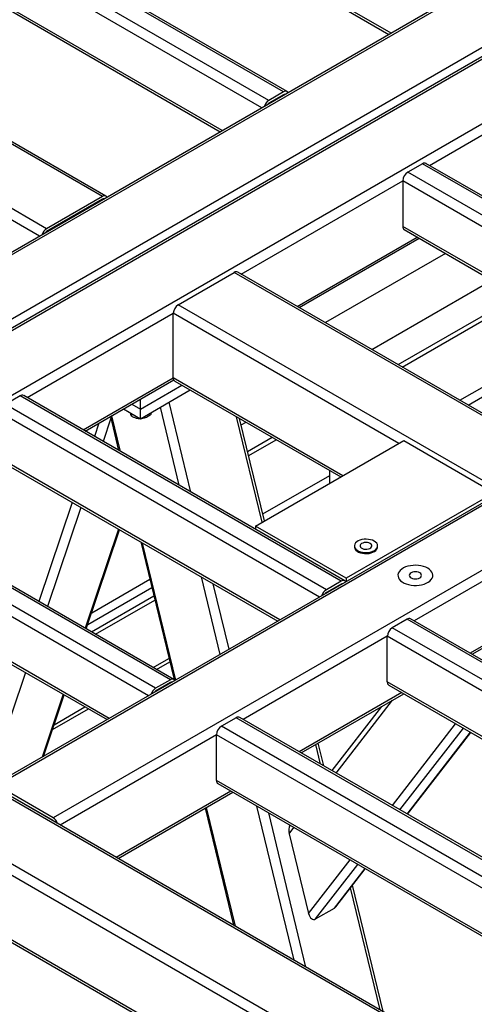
# Model space of a CAD drawing. Header units: millimetres. Extents: x 0 to 841, y 0 to 594.
# Tile 46 of 190: x 671 to 682, y 127 to 151. Entities that reach past the tile are written whole.
import ezdxf

# ---------------------------------------------------------------- set-up
doc = ezdxf.new("R2010")
doc.units = ezdxf.units.MM
doc.layers.add('TRAIT-FORT', color=4, linetype='Continuous', lineweight=25)

msp = doc.modelspace()

# ---------------------------------------------------------------- linework, layer by layer
at = {"layer": 'TRAIT-FORT', "color": 4, "linetype": 'Continuous', "lineweight": 25}
for p, q in [((705.923, 163.81), (659.295, 136.892)), ((703.176, 163.81), (659.295, 138.478)), ((703.004, 163.769), (659.295, 138.536)), ((706.166, 163.728), (659.366, 136.711)), ((659.537, 136.752), (706.166, 163.67)), ((662.285, 136.752), (706.166, 162.084)), ((680.195, 150.602), (668.689, 157.244)), ((668.725, 157.165), (680.145, 150.573)), ((714.08, 157.334), (670.442, 132.142)), ((714.166, 157.326), (670.528, 132.134)), ((715.54, 156.533), (671.901, 131.341)), ((677.195, 148.952), (664.669, 156.183)), ((677.558, 149.162), (665.032, 156.393)), ((677.644, 149.17), (665.118, 156.401)), ((677.023, 148.771), (664.547, 155.973)), ((676.053, 148.211), (664.547, 154.853)), ((664.583, 154.775), (676.003, 148.182)), ((673.114, 146.596), (660.588, 153.827)), ((673.199, 146.604), (660.673, 153.835)), ((671.74, 145.803), (659.214, 153.034)), ((681.139, 147.357), (684.801, 149.471)), ((677.558, 149.162), (677.195, 148.952)), ((677.558, 149.092), (677.195, 148.882)), ((677.569, 149.086), (677.558, 149.092)), ((671.568, 145.622), (666.81, 148.369)), ((680.968, 147.398), (680.604, 147.188)), ((688.847, 142.849), (680.968, 147.398)), ((688.932, 142.858), (681.053, 147.406)), ((676.518, 144.689), (680.483, 146.978)), ((680.483, 146.978), (680.483, 145.858)), ((688.312, 142.458), (680.483, 146.978)), ((688.483, 142.639), (680.604, 147.188)), ((673.114, 146.596), (671.74, 145.803)), ((673.114, 146.526), (671.74, 145.733)), ((673.124, 146.52), (673.114, 146.526)), ((687.342, 141.898), (680.483, 145.858)), ((680.518, 145.779), (687.291, 141.869)), ((671.75, 145.727), (671.74, 145.733)), ((677.892, 143.896), (680.837, 145.596)), ((677.942, 143.867), (680.887, 145.567)), ((681.529, 145.196), (678.584, 143.496)), ((674.972, 143.937), (676.346, 144.73)), ((684.225, 140.181), (676.346, 144.73)), ((684.311, 140.19), (676.432, 144.738)), ((679.727, 142.836), (682.672, 144.536)), ((680.369, 142.466), (683.314, 144.166)), ((680.47, 142.407), (683.415, 144.107)), ((682.851, 139.388), (674.972, 143.937)), ((671.265, 141.656), (674.851, 143.727)), ((674.851, 142.14), (674.851, 143.727)), ((680.387, 140.531), (674.851, 143.727)), ((681.884, 141.591), (684.829, 143.291)), ((682.086, 141.474), (685.031, 143.174)), ((672.639, 140.863), (674.851, 142.14)), ((672.689, 140.834), (674.862, 142.089)), ((674.043, 141.37), (675.064, 141.96)), ((679.013, 139.738), (674.851, 142.14)), ((674.887, 142.062), (678.962, 139.709)), ((671.093, 141.697), (670.73, 141.487)), ((678.972, 137.149), (671.093, 141.697)), ((679.058, 137.157), (671.179, 141.706)), ((674.043, 141.137), (675.266, 141.843)), ((678.609, 136.939), (670.73, 141.487)), ((673.83, 141.493), (674.043, 141.37)), ((674.043, 141.37), (674.043, 141.616)), ((674.997, 139.502), (674.533, 141.42)), ((675.285, 139.335), (674.75, 141.545)), ((678.437, 136.758), (670.608, 141.278)), ((673.307, 141.191), (673.508, 140.361)), ((673.553, 140.336), (673.341, 141.21)), ((673.628, 141.377), (674.043, 141.137)), ((673.822, 141.265), (673.822, 141.201)), ((674.043, 141.137), (674.043, 141.37)), ((674.303, 141.287), (674.303, 141.24)), ((677.03, 138.594), (676.403, 141.187)), ((673.027, 141.029), (672.917, 140.703)), ((673.317, 141.15), (673.126, 140.582)), ((674.05, 141.141), (674.081, 141.14)), ((674.081, 141.159), (674.081, 141.14)), ((677.089, 138.627), (676.48, 141.142)), ((676.519, 140.984), (676.636, 141.052)), ((676.676, 140.334), (677.278, 140.681)), ((676.701, 140.232), (677.379, 140.623)), ((676.871, 138.502), (680.508, 140.601)), ((680.508, 140.601), (682.73, 139.318)), ((677.467, 136.198), (670.608, 140.158)), ((670.644, 140.079), (677.417, 136.169)), ((677.048, 138.799), (678.69, 139.747)), ((678.69, 139.551), (678.69, 139.866)), ((674.78, 134.729), (666.901, 139.277)), ((674.866, 134.737), (666.987, 139.286)), ((682.73, 139.318), (679.094, 137.219)), ((674.417, 134.519), (666.537, 139.067)), ((672.372, 139.081), (671.555, 136.649)), ((674.245, 134.338), (666.416, 138.857)), ((672.582, 138.961), (671.764, 136.528)), ((673.509, 138.425), (672.692, 135.992)), ((672.716, 135.978), (673.533, 138.411)), ((673.53, 138.401), (673.54, 138.407)), ((676.871, 138.502), (676.871, 138.42)), ((679.094, 137.219), (676.871, 138.502)), ((674.053, 138.111), (674.87, 134.735)), ((674.911, 134.722), (674.097, 138.086)), ((679.295, 138.015), (679.295, 137.992)), ((679.866, 137.992), (679.866, 138.015)), ((673.275, 133.778), (666.416, 137.738)), ((666.452, 137.659), (673.225, 133.749)), ((682.932, 137.429), (680.76, 136.175)), ((672.849, 136.375), (674.274, 137.198)), ((676.002, 135.352), (675.542, 137.252)), ((676.219, 135.477), (675.83, 137.086)), ((678.972, 137.149), (678.609, 136.939)), ((678.972, 137.079), (678.609, 136.869)), ((678.983, 137.073), (678.972, 137.079)), ((679.082, 137.132), (679.084, 137.131)), ((679.094, 137.219), (679.094, 137.137)), ((672.752, 136.086), (674.323, 136.993)), ((682.074, 123.462), (659.295, 136.612)), ((682.124, 123.713), (659.537, 136.752)), ((682.124, 125.299), (662.285, 136.752)), ((682.124, 125.357), (662.456, 136.711)), ((672.843, 135.905), (674.373, 136.788)), ((672.944, 135.847), (674.398, 136.686)), ((680.589, 136.216), (680.225, 136.006)), ((690.69, 130.384), (680.589, 136.216)), ((690.776, 130.393), (680.674, 136.224)), ((690.327, 130.174), (680.225, 136.006)), ((683.286, 136.047), (682.134, 135.382)), ((682.184, 135.353), (683.336, 136.018)), ((680.104, 135.796), (676.568, 133.755)), ((680.104, 134.676), (680.104, 135.796)), ((690.155, 129.993), (680.104, 135.796)), ((674.358, 135.03), (674.745, 135.253)), ((674.442, 134.982), (674.765, 135.168)), ((680.7, 122.669), (659.295, 135.026)), ((659.366, 134.927), (680.65, 122.64)), ((671.22, 134.907), (670.304, 132.181)), ((674.78, 134.729), (674.417, 134.519)), ((674.78, 134.659), (674.417, 134.449)), ((674.791, 134.653), (674.78, 134.659)), ((689.185, 129.434), (680.104, 134.676)), ((680.458, 134.414), (677.942, 132.962)), ((680.139, 134.598), (689.135, 129.405)), ((672.147, 134.371), (671.629, 132.827)), ((671.664, 132.848), (672.171, 134.357)), ((677.992, 132.933), (680.508, 134.385)), ((678.849, 132.438), (680.235, 134.227)), ((671.885, 133.506), (672.766, 134.014)), ((671.926, 133.626), (672.682, 134.063)), ((679.964, 134.071), (678.746, 132.498)), ((676.397, 133.796), (676.033, 133.586)), ((686.498, 127.964), (676.397, 133.796)), ((686.584, 127.973), (676.482, 133.804)), ((686.134, 127.754), (676.033, 133.586)), ((680.227, 131.643), (681.781, 133.65)), ((680.415, 131.534), (681.97, 133.541)), ((675.912, 133.376), (672.073, 131.16)), ((675.912, 132.256), (675.912, 133.376)), ((685.963, 127.573), (675.912, 133.376)), ((680.593, 131.431), (682.148, 133.438)), ((680.6, 131.427), (682.155, 133.434)), ((678.467, 132.658), (678.351, 133.139)), ((678.545, 132.614), (678.409, 133.173)), ((684.993, 127.013), (675.912, 132.256)), ((671.901, 131.341), (670.528, 132.134)), ((671.901, 131.271), (670.528, 132.064)), ((676.266, 131.994), (673.447, 130.367)), ((675.947, 132.178), (684.943, 126.984)), ((673.497, 130.338), (676.316, 131.965)), ((675.636, 131.572), (676.33, 128.702)), ((676.375, 128.676), (675.669, 131.591)), ((677.819, 127.842), (676.904, 131.625)), ((671.902, 131.271), (671.891, 131.265)), ((678.107, 127.676), (677.192, 131.459)), ((677.695, 130.948), (677.813, 131.1)), ((677.695, 130.948), (678.17, 128.988)), ((678.17, 128.988), (679.191, 130.305)), ((678.34, 128.855), (679.379, 130.196)), ((678.805, 129.123), (679.557, 130.094)), ((678.84, 129.154), (679.564, 130.09)), ((679.927, 126.625), (679.202, 129.622)), ((680.005, 126.581), (679.253, 129.688)), ((678.34, 128.855), (678.805, 129.123))]:
    msp.add_line(p, q, dxfattribs=at)
at = {"layer": 'TRAIT-FORT', "color": 4, "linetype": 'Continuous', "lineweight": 25, "flags": 128}
for points in [[(679.783, 138.132), (679.741, 138.152), (679.693, 138.167), (679.641, 138.176), (679.587, 138.18), (679.533, 138.178), (679.481, 138.17), (679.432, 138.156), (679.388, 138.137), (679.352, 138.114), (679.324, 138.087), (679.305, 138.058), (679.296, 138.027), (679.297, 137.995), (679.308, 137.965), (679.33, 137.936), (679.36, 137.91), (679.399, 137.888), (679.444, 137.87), (679.494, 137.858), (679.547, 137.851), (679.601, 137.85), (679.655, 137.856), (679.705, 137.867), (679.752, 137.883), (679.792, 137.904), (679.825, 137.929), (679.848, 137.957), (679.862, 137.988), (679.866, 138.019), (679.86, 138.05), (679.843, 138.08), (679.817, 138.107), (679.783, 138.132)], [(679.684, 138.074), (679.652, 138.088), (679.615, 138.097), (679.576, 138.099), (679.536, 138.095), (679.501, 138.085), (679.471, 138.07), (679.449, 138.051), (679.437, 138.029), (679.436, 138.006), (679.445, 137.984), (679.464, 137.964), (679.493, 137.948), (679.527, 137.937), (679.566, 137.931), (679.605, 137.932), (679.643, 137.939), (679.676, 137.952), (679.702, 137.969), (679.719, 137.99), (679.726, 138.012), (679.722, 138.035), (679.708, 138.056), (679.684, 138.074)], [(679.295, 137.992), (679.297, 137.972), (679.308, 137.941), (679.33, 137.913), (679.36, 137.887), (679.399, 137.864), (679.444, 137.847), (679.494, 137.835), (679.547, 137.828), (679.601, 137.827), (679.655, 137.832), (679.705, 137.843), (679.752, 137.86), (679.792, 137.881), (679.825, 137.906), (679.848, 137.934), (679.862, 137.964), (679.866, 137.992)], [(681.096, 137.467), (681.046, 137.491), (680.99, 137.511), (680.93, 137.526), (680.866, 137.536), (680.801, 137.539), (680.735, 137.537), (680.671, 137.529), (680.61, 137.516), (680.553, 137.497), (680.502, 137.473), (680.457, 137.446), (680.42, 137.414), (680.392, 137.38), (680.374, 137.344), (680.365, 137.306), (680.366, 137.268), (680.377, 137.231), (680.398, 137.195), (680.429, 137.161), (680.467, 137.131), (680.514, 137.104), (680.567, 137.082), (680.625, 137.064), (680.687, 137.052), (680.752, 137.046), (680.817, 137.045), (680.882, 137.05), (680.945, 137.061), (681.005, 137.077), (681.059, 137.098), (681.107, 137.124), (681.148, 137.153), (681.18, 137.186), (681.204, 137.222), (681.217, 137.259), (681.221, 137.297), (681.215, 137.334), (681.199, 137.371), (681.173, 137.406), (681.139, 137.438), (681.096, 137.467)], [(681.096, 137.467), (681.046, 137.491), (680.99, 137.511), (680.93, 137.526), (680.866, 137.536), (680.801, 137.539), (680.735, 137.537), (680.671, 137.529), (680.61, 137.516), (680.553, 137.497), (680.502, 137.473), (680.457, 137.446), (680.42, 137.414), (680.392, 137.38), (680.374, 137.344), (680.365, 137.306), (680.366, 137.268), (680.377, 137.231), (680.398, 137.195), (680.429, 137.161), (680.467, 137.131), (680.514, 137.104), (680.567, 137.082), (680.625, 137.064), (680.687, 137.052), (680.752, 137.046), (680.817, 137.045), (680.882, 137.05), (680.945, 137.061), (681.005, 137.077), (681.059, 137.098), (681.107, 137.124), (681.148, 137.153), (681.18, 137.186), (681.204, 137.222), (681.217, 137.259), (681.221, 137.297), (681.215, 137.334), (681.199, 137.371), (681.173, 137.406), (681.139, 137.438), (681.096, 137.467)], [(680.899, 137.353), (680.868, 137.367), (680.832, 137.376), (680.793, 137.378), (680.754, 137.376), (680.718, 137.367), (680.687, 137.353), (680.663, 137.335), (680.648, 137.314), (680.643, 137.292), (680.648, 137.269), (680.663, 137.249), (680.687, 137.231), (680.718, 137.217), (680.754, 137.208), (680.793, 137.205), (680.832, 137.208), (680.868, 137.217), (680.899, 137.231), (680.923, 137.249), (680.938, 137.269), (680.943, 137.292), (680.938, 137.314), (680.923, 137.335), (680.899, 137.353)]]:
    msp.add_lwpolyline(points, dxfattribs=at)
at = {"layer": 'TRAIT-FORT', "color": 4, "linetype": 'Continuous', "lineweight": 25}
for centre, radius, start, end in [((677.606, 149.105), 0.0739, 31.4558, 129.7085), ((677.338, 148.729), 0.265, 122.6962, 163.029), ((677.585, 149.053), 0.0473, 81.0531, 124.1615), ((677.257, 148.781), 0.118, 121.6608, 144.2411), ((681.018, 147.328), 0.0862, 65.6929, 125.6176), ((680.746, 146.966), 0.263, 122.6055, 177.3945), ((673.161, 146.539), 0.0739, 31.4558, 129.7085), ((673.14, 146.487), 0.0473, 81.0531, 124.1615), ((671.883, 145.58), 0.265, 122.6962, 163.029), ((680.564, 145.848), 0.0822, 172.7442, 235.9436), ((671.802, 145.632), 0.118, 121.6608, 144.2411), ((676.396, 144.66), 0.0862, 65.6929, 125.6176), ((675.114, 143.715), 0.263, 122.6055, 177.3945), ((674.935, 142.131), 0.0845, 173.7012, 234.9867), ((671.143, 141.627), 0.0862, 65.6929, 125.6176), ((679.02, 137.092), 0.0741, 33.1661, 129.6675), ((678.999, 137.04), 0.0473, 81.0531, 124.1615), ((678.752, 136.716), 0.265, 122.6962, 163.029), ((678.671, 136.768), 0.118, 121.6608, 144.2411), ((680.639, 136.146), 0.0862, 65.6929, 125.6176), ((680.367, 135.784), 0.263, 122.6055, 177.3945), ((674.828, 134.672), 0.0739, 31.4558, 129.7085), ((674.807, 134.62), 0.0473, 81.0531, 124.1615), ((680.188, 134.667), 0.0845, 173.7012, 234.9867), ((674.56, 134.296), 0.265, 122.6962, 163.029), ((674.479, 134.348), 0.118, 121.6608, 144.2411), ((676.447, 133.726), 0.0862, 65.6929, 125.6176), ((676.175, 133.364), 0.263, 122.6055, 177.3945), ((675.996, 132.247), 0.0845, 173.7012, 234.9867), ((671.758, 131.118), 0.265, 16.971, 57.3038), ((671.839, 131.17), 0.118, 35.7589, 58.3392)]:
    msp.add_arc(centre, radius, start, end, dxfattribs=at)
for centre, start_param, end_param in [((677.816, 131.018), 0.829689, 1.872071), ((678.756, 129.326), 3.442867, 3.757018), ((678.291, 129.058), 1.872071, 3.442867)]:
    msp.add_ellipse(centre, major_axis=(-0.011, 0.214), ratio=0.607668, start_param=start_param, end_param=end_param, dxfattribs=at)
for points, knots in [([(673.822, 141.201), (673.818, 141.21), (673.812, 141.228), (673.804, 141.255), (673.8, 141.275), (673.799, 141.278)], [0, 0, 0, 0, 0.455303, 0.920479, 1, 1, 1, 1]), ([(673.822, 141.201), (673.844, 141.191), (673.89, 141.17), (673.957, 141.15), (674.006, 141.142), (674.031, 141.142), (674.035, 141.142)], [0, 0, 0, 0, 0.322566, 0.652127, 0.93299, 1, 1, 1, 1]), ([(674.303, 141.24), (674.275, 141.22), (674.228, 141.187), (674.161, 141.158), (674.115, 141.146), (674.089, 141.141), (674.081, 141.14)], [0, 0, 0, 0, 0.385549, 0.637642, 0.896546, 1, 1, 1, 1])]:
    msp.add_open_spline(points, degree=3, knots=knots, dxfattribs=at)

doc.saveas('drawing.dxf')
